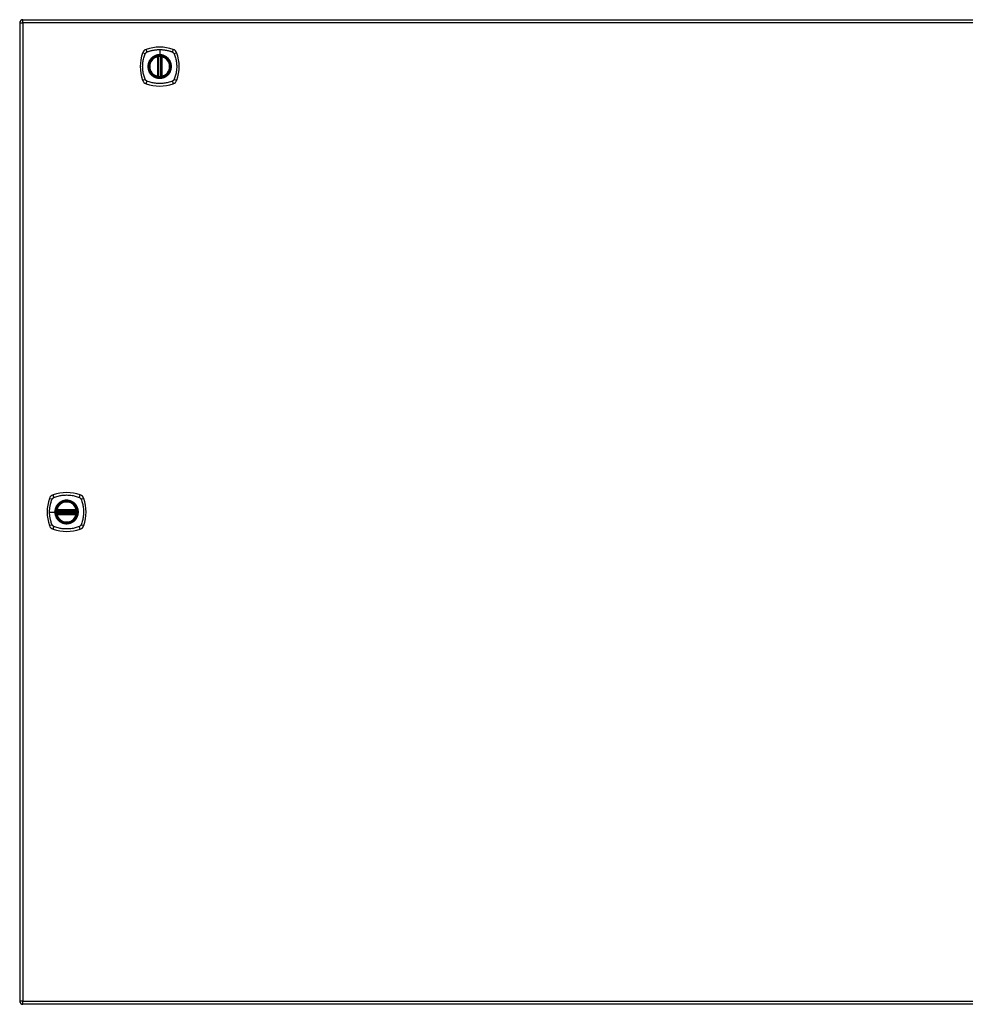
# Model space of a CAD drawing. Header units: inches. Extents: x 17 to 570, y 51 to 268.
# Tile 190 of 211: x 244 to 273, y 148 to 178. Entities that reach past the tile are written whole.
import ezdxf

# ---------------------------------------------------------------- set-up
doc = ezdxf.new("R2010")
doc.units = ezdxf.units.IN
doc.header["$MEASUREMENT"] = 0
doc.layers.add('Visible Edges(ANSI)', color=7, linetype='Continuous', lineweight=25)
doc.layers.add('Visible Tangent Edges(ANSI)', color=7, linetype='Continuous', lineweight=25)

msp = doc.modelspace()

# ---------------------------------------------------------------- linework, layer by layer
at = {"layer": 'Visible Edges(ANSI)'}
for p, q in [((243.992, 178.184), (243.992, 148.464)), ((244.091, 178.283), (303.696, 178.283)), ((248.182, 176.566), (248.182, 177.152)), ((248.202, 176.562), (248.202, 177.156)), ((248.281, 177.156), (248.281, 176.562)), ((248.301, 177.152), (248.301, 176.566)), ((245.119, 163.363), (245.712, 163.363)), ((245.123, 163.383), (245.708, 163.383)), ((245.712, 163.285), (245.119, 163.285)), ((245.708, 163.265), (245.123, 163.265)), ((303.696, 148.365), (244.091, 148.365))]:
    msp.add_line(p, q, dxfattribs=at)
at = {"layer": 'Visible Edges(ANSI)', "flags": 128}
for points in [[(248.213, 177.171), (248.211, 177.171), (248.21, 177.17), (248.208, 177.17), (248.207, 177.17), (248.205, 177.17), (248.204, 177.17), (248.202, 177.17), (248.201, 177.169), (248.199, 177.169), (248.198, 177.169), (248.197, 177.169), (248.196, 177.169), (248.194, 177.169), (248.193, 177.168), (248.192, 177.168), (248.192, 177.168), (248.191, 177.168), (248.19, 177.168), (248.19, 177.168), (248.189, 177.168), (248.189, 177.168), (248.189, 177.168), (248.188, 177.168), (248.188, 177.168)], [(248.295, 177.168), (248.295, 177.168), (248.295, 177.168), (248.294, 177.168), (248.294, 177.168), (248.293, 177.168), (248.293, 177.168), (248.292, 177.168), (248.291, 177.168), (248.291, 177.168), (248.29, 177.168), (248.289, 177.169), (248.287, 177.169), (248.286, 177.169), (248.285, 177.169), (248.284, 177.169), (248.282, 177.169), (248.281, 177.17), (248.28, 177.17), (248.278, 177.17), (248.276, 177.17), (248.275, 177.17), (248.273, 177.17), (248.272, 177.171), (248.27, 177.171)], [(248.188, 176.551), (248.188, 176.551), (248.189, 176.551), (248.189, 176.551), (248.189, 176.551), (248.19, 176.55), (248.19, 176.55), (248.191, 176.55), (248.192, 176.55), (248.192, 176.55), (248.193, 176.55), (248.194, 176.55), (248.196, 176.55), (248.197, 176.549), (248.198, 176.549), (248.199, 176.549), (248.201, 176.549), (248.202, 176.549), (248.204, 176.548), (248.205, 176.548), (248.207, 176.548), (248.208, 176.548), (248.21, 176.548), (248.211, 176.548), (248.213, 176.547)], [(248.27, 176.547), (248.272, 176.548), (248.273, 176.548), (248.275, 176.548), (248.276, 176.548), (248.278, 176.548), (248.28, 176.548), (248.281, 176.549), (248.282, 176.549), (248.284, 176.549), (248.285, 176.549), (248.286, 176.549), (248.287, 176.55), (248.289, 176.55), (248.29, 176.55), (248.291, 176.55), (248.291, 176.55), (248.292, 176.55), (248.293, 176.55), (248.293, 176.55), (248.294, 176.551), (248.294, 176.551), (248.295, 176.551), (248.295, 176.551), (248.295, 176.551)], [(245.107, 163.377), (245.107, 163.377), (245.107, 163.377), (245.107, 163.377), (245.107, 163.376), (245.107, 163.376), (245.107, 163.375), (245.107, 163.375), (245.107, 163.374), (245.106, 163.373), (245.106, 163.372), (245.106, 163.371), (245.106, 163.37), (245.106, 163.369), (245.106, 163.368), (245.105, 163.366), (245.105, 163.365), (245.105, 163.364), (245.105, 163.362), (245.105, 163.361), (245.105, 163.359), (245.104, 163.358), (245.104, 163.356), (245.104, 163.354), (245.104, 163.353)], [(245.727, 163.353), (245.727, 163.354), (245.727, 163.356), (245.727, 163.358), (245.727, 163.359), (245.726, 163.361), (245.726, 163.362), (245.726, 163.364), (245.726, 163.365), (245.726, 163.366), (245.725, 163.368), (245.725, 163.369), (245.725, 163.37), (245.725, 163.371), (245.725, 163.372), (245.725, 163.373), (245.725, 163.374), (245.724, 163.375), (245.724, 163.375), (245.724, 163.376), (245.724, 163.376), (245.724, 163.377), (245.724, 163.377), (245.724, 163.377), (245.724, 163.377)], [(245.104, 163.295), (245.104, 163.294), (245.104, 163.292), (245.104, 163.291), (245.105, 163.289), (245.105, 163.288), (245.105, 163.286), (245.105, 163.285), (245.105, 163.283), (245.105, 163.282), (245.106, 163.281), (245.106, 163.279), (245.106, 163.278), (245.106, 163.277), (245.106, 163.276), (245.106, 163.275), (245.107, 163.274), (245.107, 163.273), (245.107, 163.273), (245.107, 163.272), (245.107, 163.272), (245.107, 163.271), (245.107, 163.271), (245.107, 163.271), (245.107, 163.271)], [(245.724, 163.271), (245.724, 163.271), (245.724, 163.271), (245.724, 163.271), (245.724, 163.272), (245.724, 163.272), (245.724, 163.273), (245.724, 163.273), (245.725, 163.274), (245.725, 163.275), (245.725, 163.276), (245.725, 163.277), (245.725, 163.278), (245.725, 163.279), (245.725, 163.281), (245.726, 163.282), (245.726, 163.283), (245.726, 163.285), (245.726, 163.286), (245.726, 163.288), (245.727, 163.289), (245.727, 163.291), (245.727, 163.292), (245.727, 163.294), (245.727, 163.295)]]:
    msp.add_lwpolyline(points, dxfattribs=at)
at = {"layer": 'Visible Edges(ANSI)'}
for centre, radius in [((248.242, 176.859), 0.32), ((248.242, 176.859), 0.315), ((245.416, 163.324), 0.32), ((245.416, 163.324), 0.315)]:
    msp.add_circle(centre, radius, dxfattribs=at)
for centre, radius, start, end in [((244.091, 178.184), 0.099, 90, 180), ((248.242, 176.17), 1.28, 71.2278, 108.7722), ((248.931, 176.859), 1.28, 161.2278, 198.7722), ((247.887, 177.214), 0.177, 108.7722, 161.2278), ((248.242, 176.859), 0.313, 103.6344, 256.3656), ((248.242, 176.859), 0.313, 99.784, 103.6344), ((248.171, 177.152), 0.0118, 0, 103.6344), ((248.19, 177.156), 0.0118, 0, 99.784), ((248.242, 176.859), 0.313, 84.7499, 95.2501), ((248.293, 177.156), 0.0118, 80.216, 180), ((248.242, 176.859), 0.313, 76.3656, 80.216), ((248.313, 177.152), 0.0118, 76.3656, 180), ((248.242, 176.859), 0.313, 283.6344, 76.3656), ((248.596, 177.214), 0.177, 18.7722, 71.2278), ((247.553, 176.859), 1.28, 341.2278, 18.7722), ((248.171, 176.566), 0.0118, 256.3656, 0), ((248.242, 176.859), 0.313, 256.3656, 260.216), ((248.19, 176.562), 0.0118, 260.216, 0), ((248.242, 176.859), 0.313, 264.7499, 275.2501), ((248.293, 176.562), 0.0118, 180, 279.784), ((248.242, 176.859), 0.313, 279.784, 283.6344), ((248.313, 176.566), 0.0118, 180, 283.6344), ((247.887, 176.504), 0.177, 198.7722, 251.2278), ((248.242, 177.548), 1.28, 251.2278, 288.7722), ((248.596, 176.504), 0.177, 288.7722, 341.2278), ((246.105, 163.324), 1.28, 161.2278, 198.7722), ((245.061, 163.679), 0.177, 108.7722, 161.2278), ((245.416, 162.635), 1.28, 71.2278, 108.7722), ((245.77, 163.679), 0.177, 18.7722, 71.2278), ((244.727, 163.324), 1.28, 341.2278, 18.7722), ((245.416, 163.324), 0.313, 174.7499, 185.2501), ((245.416, 163.324), 0.313, 166.3656, 170.216), ((245.119, 163.375), 0.0118, 170.216, 270), ((245.416, 163.324), 0.313, 13.6344, 166.3656), ((245.123, 163.395), 0.0118, 166.3656, 270), ((245.708, 163.395), 0.0118, 270, 13.6344), ((245.712, 163.375), 0.0118, 270, 9.784), ((245.416, 163.324), 0.313, 9.784, 13.6344), ((245.416, 163.324), 0.313, 354.7499, 5.2501), ((245.119, 163.273), 0.0118, 90, 189.784), ((245.416, 163.324), 0.313, 189.784, 193.6344), ((245.123, 163.253), 0.0118, 90, 193.6344), ((245.416, 163.324), 0.313, 193.6344, 346.3656), ((245.708, 163.253), 0.0118, 346.3656, 90), ((245.712, 163.273), 0.0118, 350.216, 90), ((245.416, 163.324), 0.313, 346.3656, 350.216), ((245.061, 162.969), 0.177, 198.7722, 251.2278), ((245.416, 164.013), 1.28, 251.2278, 288.7722), ((245.77, 162.969), 0.177, 288.7722, 341.2278), ((244.091, 148.464), 0.099, 180, 270)]:
    msp.add_arc(centre, radius, start, end, dxfattribs=at)
at = {"layer": 'Visible Tangent Edges(ANSI)'}
for p, q in [((243.992, 178.184), (244.091, 178.184)), ((244.091, 178.184), (244.091, 178.283)), ((303.696, 178.184), (244.091, 178.184)), ((244.091, 178.184), (244.091, 148.464)), ((248.171, 177.152), (248.168, 177.163)), ((248.171, 177.152), (248.182, 177.152)), ((248.171, 177.152), (248.171, 176.566)), ((248.182, 177.152), (248.192, 177.152)), ((248.188, 177.168), (248.189, 177.162)), ((248.192, 177.156), (248.202, 177.156)), ((248.192, 176.566), (248.192, 177.152)), ((248.214, 177.159), (248.213, 177.171)), ((248.214, 176.559), (248.214, 177.159)), ((248.242, 177.376), (248.242, 177.216)), ((248.242, 177.211), (248.242, 177.216)), ((248.269, 177.159), (248.27, 177.171)), ((248.269, 177.159), (248.269, 176.559)), ((248.281, 177.156), (248.291, 177.156)), ((248.291, 177.152), (248.301, 177.152)), ((248.291, 177.152), (248.291, 176.566)), ((248.294, 177.162), (248.295, 177.168)), ((248.301, 177.152), (248.313, 177.152)), ((248.315, 177.163), (248.313, 177.152)), ((248.313, 176.566), (248.313, 177.152)), ((248.168, 176.555), (248.171, 176.566)), ((248.182, 176.566), (248.171, 176.566)), ((248.192, 176.566), (248.182, 176.566)), ((248.189, 176.557), (248.188, 176.551)), ((248.202, 176.562), (248.192, 176.562)), ((248.213, 176.547), (248.214, 176.559)), ((248.27, 176.547), (248.269, 176.559)), ((248.291, 176.562), (248.281, 176.562)), ((248.301, 176.566), (248.291, 176.566)), ((248.295, 176.551), (248.294, 176.557)), ((248.313, 176.566), (248.301, 176.566)), ((248.313, 176.566), (248.315, 176.555)), ((245.116, 163.352), (245.104, 163.353)), ((245.113, 163.376), (245.107, 163.377)), ((245.111, 163.398), (245.123, 163.395)), ((245.119, 163.363), (245.119, 163.374)), ((245.123, 163.383), (245.123, 163.395)), ((245.708, 163.395), (245.123, 163.395)), ((245.123, 163.373), (245.123, 163.383)), ((245.123, 163.373), (245.708, 163.373)), ((245.708, 163.395), (245.72, 163.398)), ((245.708, 163.395), (245.708, 163.383)), ((245.708, 163.383), (245.708, 163.373)), ((245.712, 163.374), (245.712, 163.363)), ((245.727, 163.353), (245.715, 163.352)), ((245.724, 163.377), (245.718, 163.376)), ((244.899, 163.324), (245.059, 163.324)), ((245.063, 163.324), (245.059, 163.324)), ((245.116, 163.297), (245.104, 163.295)), ((245.107, 163.271), (245.113, 163.272)), ((245.123, 163.253), (245.111, 163.25)), ((245.116, 163.352), (245.715, 163.352)), ((245.715, 163.297), (245.116, 163.297)), ((245.119, 163.275), (245.119, 163.285)), ((245.123, 163.265), (245.123, 163.275)), ((245.708, 163.275), (245.123, 163.275)), ((245.123, 163.253), (245.123, 163.265)), ((245.123, 163.253), (245.708, 163.253)), ((245.708, 163.275), (245.708, 163.265)), ((245.708, 163.265), (245.708, 163.253)), ((245.72, 163.25), (245.708, 163.253)), ((245.712, 163.285), (245.712, 163.275)), ((245.727, 163.295), (245.715, 163.297)), ((245.718, 163.272), (245.724, 163.271)), ((244.091, 148.464), (243.992, 148.464)), ((244.091, 148.365), (244.091, 148.464)), ((244.091, 148.464), (303.696, 148.464))]:
    msp.add_line(p, q, dxfattribs=at)
at = {"layer": 'Visible Tangent Edges(ANSI)', "flags": 128}
for points in [[(247.802, 176.471), (247.788, 176.504), (247.777, 176.535), (247.768, 176.566), (247.759, 176.598), (247.751, 176.63), (247.744, 176.662), (247.738, 176.695), (247.734, 176.727), (247.73, 176.76), (247.727, 176.793), (247.726, 176.826), (247.725, 176.859), (247.726, 176.892), (247.727, 176.925), (247.73, 176.958), (247.734, 176.991), (247.738, 177.023), (247.744, 177.056), (247.751, 177.088), (247.759, 177.12), (247.768, 177.152), (247.777, 177.183), (247.788, 177.214), (247.802, 177.248)], [(247.802, 177.248), (247.802, 177.249), (247.803, 177.25), (247.804, 177.252), (247.804, 177.253), (247.805, 177.255), (247.806, 177.256), (247.807, 177.257), (247.807, 177.259), (247.808, 177.26), (247.809, 177.261), (247.81, 177.262), (247.811, 177.264), (247.812, 177.265), (247.813, 177.266), (247.814, 177.267), (247.815, 177.269), (247.816, 177.27), (247.817, 177.271), (247.818, 177.272), (247.819, 177.273), (247.82, 177.275), (247.821, 177.276), (247.822, 177.277), (247.823, 177.278)], [(247.823, 177.278), (247.824, 177.279), (247.825, 177.28), (247.826, 177.281), (247.827, 177.282), (247.828, 177.283), (247.83, 177.284), (247.831, 177.285), (247.832, 177.286), (247.833, 177.287), (247.834, 177.288), (247.836, 177.289), (247.837, 177.29), (247.838, 177.291), (247.839, 177.291), (247.841, 177.292), (247.842, 177.293), (247.843, 177.294), (247.845, 177.295), (247.846, 177.295), (247.847, 177.296), (247.849, 177.297), (247.85, 177.298), (247.852, 177.298), (247.853, 177.299)], [(247.853, 177.299), (247.871, 177.307), (247.886, 177.313), (247.902, 177.318), (247.918, 177.323), (247.933, 177.328), (247.949, 177.333), (247.965, 177.337), (247.981, 177.342), (247.997, 177.346), (248.013, 177.35), (248.029, 177.353), (248.045, 177.356), (248.061, 177.359), (248.077, 177.362), (248.094, 177.365), (248.11, 177.367), (248.126, 177.369), (248.143, 177.371), (248.159, 177.372), (248.176, 177.374), (248.192, 177.374), (248.209, 177.375), (248.225, 177.376), (248.242, 177.376)], [(248.242, 177.211), (248.333, 177.199), (248.418, 177.164), (248.491, 177.108), (248.547, 177.035), (248.582, 176.95), (248.594, 176.859), (248.582, 176.768), (248.546, 176.683), (248.49, 176.61), (248.418, 176.554), (248.333, 176.519), (248.241, 176.507), (248.15, 176.519), (248.065, 176.554), (247.992, 176.61), (247.936, 176.683), (247.901, 176.768), (247.889, 176.859), (247.901, 176.951), (247.937, 177.036), (247.993, 177.108), (248.065, 177.164), (248.15, 177.199), (248.242, 177.211)], [(248.014, 177.134), (248.012, 177.132), (248.01, 177.13), (248.008, 177.128), (248.006, 177.126), (248.003, 177.125), (248.001, 177.123), (247.999, 177.121), (247.997, 177.119), (247.995, 177.117), (247.993, 177.115), (247.991, 177.113), (247.989, 177.111), (247.987, 177.109), (247.985, 177.107), (247.984, 177.105), (247.982, 177.103), (247.98, 177.101), (247.978, 177.099), (247.976, 177.097), (247.974, 177.095), (247.972, 177.093), (247.971, 177.091), (247.969, 177.089), (247.967, 177.087)], [(248.242, 177.216), (248.231, 177.216), (248.221, 177.215), (248.211, 177.215), (248.2, 177.214), (248.19, 177.212), (248.18, 177.211), (248.17, 177.209), (248.16, 177.206), (248.15, 177.204), (248.14, 177.201), (248.13, 177.198), (248.121, 177.195), (248.111, 177.191), (248.101, 177.187), (248.092, 177.183), (248.083, 177.179), (248.074, 177.174), (248.065, 177.169), (248.056, 177.164), (248.047, 177.158), (248.038, 177.152), (248.03, 177.146), (248.022, 177.14), (248.014, 177.134)], [(248.189, 177.162), (248.189, 177.162), (248.188, 177.162), (248.187, 177.163), (248.186, 177.163), (248.185, 177.163), (248.185, 177.164), (248.184, 177.164), (248.183, 177.164), (248.182, 177.164), (248.181, 177.164), (248.18, 177.164), (248.179, 177.164), (248.178, 177.164), (248.177, 177.164), (248.176, 177.164), (248.175, 177.164), (248.174, 177.164), (248.173, 177.164), (248.172, 177.164), (248.172, 177.164), (248.171, 177.164), (248.17, 177.164), (248.169, 177.164), (248.168, 177.163)], [(248.192, 177.156), (248.192, 177.156), (248.192, 177.156), (248.192, 177.157), (248.192, 177.157), (248.192, 177.157), (248.192, 177.158), (248.192, 177.158), (248.192, 177.158), (248.191, 177.158), (248.191, 177.159), (248.191, 177.159), (248.191, 177.159), (248.191, 177.159), (248.191, 177.159), (248.191, 177.16), (248.191, 177.16), (248.19, 177.16), (248.19, 177.16), (248.19, 177.161), (248.19, 177.161), (248.19, 177.161), (248.19, 177.161), (248.19, 177.161), (248.189, 177.162)], [(248.192, 177.152), (248.192, 177.152), (248.192, 177.152), (248.192, 177.152), (248.192, 177.153), (248.192, 177.153), (248.192, 177.153), (248.192, 177.153), (248.192, 177.153), (248.192, 177.153), (248.192, 177.154), (248.192, 177.154), (248.192, 177.154), (248.192, 177.154), (248.192, 177.154), (248.192, 177.154), (248.192, 177.155), (248.192, 177.155), (248.192, 177.155), (248.192, 177.155), (248.192, 177.155), (248.192, 177.155), (248.192, 177.156), (248.192, 177.156), (248.192, 177.156)], [(248.202, 177.156), (248.202, 177.156), (248.202, 177.156), (248.202, 177.156), (248.203, 177.156), (248.203, 177.156), (248.203, 177.156), (248.203, 177.156), (248.204, 177.156), (248.204, 177.157), (248.205, 177.157), (248.205, 177.157), (248.206, 177.157), (248.206, 177.157), (248.207, 177.157), (248.207, 177.158), (248.208, 177.158), (248.209, 177.158), (248.209, 177.158), (248.21, 177.158), (248.211, 177.158), (248.212, 177.159), (248.212, 177.159), (248.213, 177.159), (248.214, 177.159)], [(248.242, 177.376), (248.258, 177.376), (248.275, 177.375), (248.291, 177.374), (248.308, 177.374), (248.324, 177.372), (248.34, 177.371), (248.357, 177.369), (248.373, 177.367), (248.39, 177.365), (248.406, 177.362), (248.422, 177.359), (248.438, 177.356), (248.454, 177.353), (248.471, 177.35), (248.487, 177.346), (248.502, 177.342), (248.518, 177.337), (248.534, 177.333), (248.55, 177.328), (248.566, 177.323), (248.581, 177.318), (248.597, 177.313), (248.612, 177.307), (248.63, 177.299)], [(248.469, 177.134), (248.461, 177.14), (248.453, 177.146), (248.445, 177.152), (248.436, 177.158), (248.427, 177.164), (248.418, 177.169), (248.409, 177.174), (248.4, 177.179), (248.391, 177.183), (248.382, 177.187), (248.372, 177.191), (248.363, 177.195), (248.353, 177.198), (248.343, 177.201), (248.333, 177.204), (248.323, 177.207), (248.313, 177.209), (248.303, 177.211), (248.293, 177.212), (248.283, 177.214), (248.272, 177.215), (248.262, 177.215), (248.252, 177.216), (248.242, 177.216)], [(248.269, 177.159), (248.27, 177.159), (248.271, 177.159), (248.271, 177.159), (248.272, 177.158), (248.273, 177.158), (248.274, 177.158), (248.274, 177.158), (248.275, 177.158), (248.276, 177.158), (248.276, 177.157), (248.277, 177.157), (248.277, 177.157), (248.278, 177.157), (248.278, 177.157), (248.279, 177.157), (248.279, 177.156), (248.28, 177.156), (248.28, 177.156), (248.28, 177.156), (248.281, 177.156), (248.281, 177.156), (248.281, 177.156), (248.281, 177.156), (248.281, 177.156)], [(248.294, 177.162), (248.294, 177.161), (248.293, 177.161), (248.293, 177.161), (248.293, 177.161), (248.293, 177.161), (248.293, 177.16), (248.293, 177.16), (248.293, 177.16), (248.292, 177.16), (248.292, 177.159), (248.292, 177.159), (248.292, 177.159), (248.292, 177.159), (248.292, 177.159), (248.292, 177.158), (248.292, 177.158), (248.291, 177.158), (248.291, 177.158), (248.291, 177.157), (248.291, 177.157), (248.291, 177.157), (248.291, 177.156), (248.291, 177.156), (248.291, 177.156)], [(248.291, 177.156), (248.291, 177.156), (248.291, 177.156), (248.291, 177.155), (248.291, 177.155), (248.291, 177.155), (248.291, 177.155), (248.291, 177.155), (248.291, 177.155), (248.291, 177.154), (248.291, 177.154), (248.291, 177.154), (248.291, 177.154), (248.291, 177.154), (248.291, 177.154), (248.291, 177.153), (248.291, 177.153), (248.291, 177.153), (248.291, 177.153), (248.291, 177.153), (248.291, 177.153), (248.291, 177.152), (248.291, 177.152), (248.291, 177.152), (248.291, 177.152)], [(248.315, 177.163), (248.314, 177.164), (248.313, 177.164), (248.313, 177.164), (248.312, 177.164), (248.311, 177.164), (248.31, 177.164), (248.309, 177.164), (248.308, 177.164), (248.307, 177.164), (248.306, 177.164), (248.305, 177.164), (248.304, 177.164), (248.303, 177.164), (248.302, 177.164), (248.301, 177.164), (248.3, 177.164), (248.299, 177.164), (248.299, 177.164), (248.298, 177.163), (248.297, 177.163), (248.296, 177.163), (248.295, 177.162), (248.294, 177.162), (248.294, 177.162)], [(248.516, 177.087), (248.514, 177.089), (248.513, 177.091), (248.511, 177.093), (248.509, 177.095), (248.507, 177.097), (248.505, 177.099), (248.503, 177.101), (248.501, 177.103), (248.5, 177.105), (248.498, 177.107), (248.496, 177.109), (248.494, 177.111), (248.492, 177.113), (248.49, 177.115), (248.488, 177.117), (248.486, 177.119), (248.484, 177.121), (248.482, 177.123), (248.48, 177.125), (248.478, 177.126), (248.475, 177.128), (248.473, 177.13), (248.471, 177.132), (248.469, 177.134)], [(248.63, 177.299), (248.633, 177.298), (248.636, 177.296), (248.638, 177.295), (248.641, 177.293), (248.644, 177.292), (248.646, 177.29), (248.649, 177.288), (248.651, 177.286), (248.653, 177.284), (248.656, 177.282), (248.658, 177.28), (248.66, 177.278), (248.662, 177.276), (248.664, 177.273), (248.666, 177.271), (248.668, 177.269), (248.67, 177.266), (248.672, 177.264), (248.674, 177.261), (248.676, 177.259), (248.677, 177.256), (248.679, 177.253), (248.68, 177.25), (248.681, 177.248)], [(248.681, 177.248), (248.695, 177.214), (248.706, 177.183), (248.715, 177.152), (248.724, 177.12), (248.732, 177.088), (248.739, 177.056), (248.745, 177.023), (248.749, 176.991), (248.753, 176.958), (248.756, 176.925), (248.758, 176.892), (248.758, 176.859), (248.758, 176.826), (248.756, 176.793), (248.753, 176.76), (248.749, 176.727), (248.745, 176.695), (248.739, 176.662), (248.732, 176.63), (248.724, 176.598), (248.715, 176.566), (248.706, 176.535), (248.695, 176.504), (248.681, 176.471)], [(247.967, 177.087), (247.954, 177.071), (247.943, 177.054), (247.932, 177.036), (247.922, 177.018), (247.913, 176.999), (247.906, 176.98), (247.899, 176.961), (247.894, 176.941), (247.89, 176.921), (247.887, 176.9), (247.885, 176.88), (247.885, 176.859), (247.885, 176.838), (247.887, 176.818), (247.89, 176.797), (247.894, 176.777), (247.9, 176.757), (247.906, 176.738), (247.914, 176.719), (247.922, 176.7), (247.932, 176.682), (247.943, 176.664), (247.954, 176.648), (247.967, 176.632)], [(248.516, 176.632), (248.529, 176.648), (248.54, 176.665), (248.551, 176.682), (248.561, 176.7), (248.57, 176.719), (248.577, 176.738), (248.584, 176.758), (248.589, 176.778), (248.593, 176.798), (248.596, 176.818), (248.598, 176.838), (248.598, 176.859), (248.598, 176.88), (248.596, 176.9), (248.593, 176.921), (248.589, 176.941), (248.584, 176.961), (248.577, 176.98), (248.57, 176.999), (248.561, 177.018), (248.551, 177.036), (248.54, 177.054), (248.529, 177.071), (248.516, 177.087)], [(247.967, 176.632), (247.969, 176.629), (247.971, 176.627), (247.972, 176.625), (247.974, 176.623), (247.976, 176.621), (247.978, 176.619), (247.98, 176.617), (247.982, 176.615), (247.984, 176.613), (247.985, 176.611), (247.987, 176.609), (247.989, 176.607), (247.991, 176.605), (247.993, 176.603), (247.995, 176.601), (247.997, 176.599), (247.999, 176.597), (248.001, 176.595), (248.003, 176.594), (248.006, 176.592), (248.008, 176.59), (248.01, 176.588), (248.012, 176.586), (248.014, 176.585)], [(248.014, 176.585), (248.03, 176.572), (248.047, 176.56), (248.065, 176.549), (248.083, 176.54), (248.101, 176.531), (248.121, 176.523), (248.14, 176.517), (248.16, 176.512), (248.18, 176.508), (248.2, 176.505), (248.221, 176.503), (248.242, 176.502), (248.262, 176.503), (248.283, 176.505), (248.303, 176.508), (248.323, 176.512), (248.343, 176.517), (248.363, 176.524), (248.382, 176.531), (248.401, 176.54), (248.419, 176.549), (248.436, 176.56), (248.453, 176.572), (248.469, 176.585)], [(248.168, 176.555), (248.169, 176.555), (248.17, 176.555), (248.171, 176.554), (248.172, 176.554), (248.172, 176.554), (248.173, 176.554), (248.174, 176.554), (248.175, 176.554), (248.176, 176.554), (248.177, 176.554), (248.178, 176.554), (248.179, 176.554), (248.18, 176.554), (248.181, 176.554), (248.182, 176.554), (248.183, 176.554), (248.184, 176.555), (248.185, 176.555), (248.185, 176.555), (248.186, 176.555), (248.187, 176.556), (248.188, 176.556), (248.189, 176.556), (248.189, 176.557)], [(248.189, 176.557), (248.19, 176.557), (248.19, 176.557), (248.19, 176.557), (248.19, 176.557), (248.19, 176.558), (248.19, 176.558), (248.19, 176.558), (248.191, 176.558), (248.191, 176.559), (248.191, 176.559), (248.191, 176.559), (248.191, 176.559), (248.191, 176.559), (248.191, 176.56), (248.191, 176.56), (248.192, 176.56), (248.192, 176.56), (248.192, 176.561), (248.192, 176.561), (248.192, 176.561), (248.192, 176.562), (248.192, 176.562), (248.192, 176.562), (248.192, 176.562)], [(248.192, 176.562), (248.192, 176.562), (248.192, 176.563), (248.192, 176.563), (248.192, 176.563), (248.192, 176.563), (248.192, 176.563), (248.192, 176.564), (248.192, 176.564), (248.192, 176.564), (248.192, 176.564), (248.192, 176.564), (248.192, 176.564), (248.192, 176.565), (248.192, 176.565), (248.192, 176.565), (248.192, 176.565), (248.192, 176.565), (248.192, 176.565), (248.192, 176.566), (248.192, 176.566), (248.192, 176.566), (248.192, 176.566), (248.192, 176.566), (248.192, 176.566)], [(248.214, 176.559), (248.213, 176.559), (248.212, 176.56), (248.212, 176.56), (248.211, 176.56), (248.21, 176.56), (248.209, 176.56), (248.209, 176.56), (248.208, 176.561), (248.207, 176.561), (248.207, 176.561), (248.206, 176.561), (248.206, 176.561), (248.205, 176.561), (248.205, 176.562), (248.204, 176.562), (248.204, 176.562), (248.203, 176.562), (248.203, 176.562), (248.203, 176.562), (248.203, 176.562), (248.202, 176.562), (248.202, 176.562), (248.202, 176.562), (248.202, 176.562)], [(248.281, 176.562), (248.281, 176.562), (248.281, 176.562), (248.281, 176.562), (248.281, 176.562), (248.28, 176.562), (248.28, 176.562), (248.28, 176.562), (248.279, 176.562), (248.279, 176.562), (248.278, 176.562), (248.278, 176.561), (248.277, 176.561), (248.277, 176.561), (248.276, 176.561), (248.276, 176.561), (248.275, 176.561), (248.274, 176.56), (248.274, 176.56), (248.273, 176.56), (248.272, 176.56), (248.271, 176.56), (248.271, 176.56), (248.27, 176.559), (248.269, 176.559)], [(248.291, 176.566), (248.291, 176.566), (248.291, 176.566), (248.291, 176.566), (248.291, 176.566), (248.291, 176.566), (248.291, 176.565), (248.291, 176.565), (248.291, 176.565), (248.291, 176.565), (248.291, 176.565), (248.291, 176.565), (248.291, 176.564), (248.291, 176.564), (248.291, 176.564), (248.291, 176.564), (248.291, 176.564), (248.291, 176.564), (248.291, 176.563), (248.291, 176.563), (248.291, 176.563), (248.291, 176.563), (248.291, 176.563), (248.291, 176.562), (248.291, 176.562)], [(248.291, 176.562), (248.291, 176.562), (248.291, 176.562), (248.291, 176.562), (248.291, 176.561), (248.291, 176.561), (248.291, 176.561), (248.291, 176.56), (248.292, 176.56), (248.292, 176.56), (248.292, 176.56), (248.292, 176.559), (248.292, 176.559), (248.292, 176.559), (248.292, 176.559), (248.292, 176.559), (248.293, 176.558), (248.293, 176.558), (248.293, 176.558), (248.293, 176.558), (248.293, 176.557), (248.293, 176.557), (248.293, 176.557), (248.294, 176.557), (248.294, 176.557)], [(248.294, 176.557), (248.294, 176.556), (248.295, 176.556), (248.296, 176.556), (248.297, 176.555), (248.298, 176.555), (248.299, 176.555), (248.299, 176.555), (248.3, 176.554), (248.301, 176.554), (248.302, 176.554), (248.303, 176.554), (248.304, 176.554), (248.305, 176.554), (248.306, 176.554), (248.307, 176.554), (248.308, 176.554), (248.309, 176.554), (248.31, 176.554), (248.311, 176.554), (248.312, 176.554), (248.313, 176.554), (248.313, 176.555), (248.314, 176.555), (248.315, 176.555)], [(248.469, 176.585), (248.471, 176.586), (248.473, 176.588), (248.475, 176.59), (248.478, 176.592), (248.48, 176.594), (248.482, 176.595), (248.484, 176.597), (248.486, 176.599), (248.488, 176.601), (248.49, 176.603), (248.492, 176.605), (248.494, 176.607), (248.496, 176.609), (248.498, 176.611), (248.5, 176.613), (248.501, 176.615), (248.503, 176.617), (248.505, 176.619), (248.507, 176.621), (248.509, 176.623), (248.511, 176.625), (248.513, 176.627), (248.514, 176.629), (248.516, 176.632)], [(247.853, 176.419), (247.85, 176.421), (247.847, 176.422), (247.845, 176.423), (247.842, 176.425), (247.839, 176.427), (247.837, 176.428), (247.834, 176.43), (247.832, 176.432), (247.83, 176.434), (247.827, 176.436), (247.825, 176.438), (247.823, 176.44), (247.821, 176.443), (247.819, 176.445), (247.817, 176.447), (247.815, 176.45), (247.813, 176.452), (247.811, 176.455), (247.809, 176.457), (247.807, 176.46), (247.806, 176.462), (247.804, 176.465), (247.803, 176.468), (247.802, 176.471)], [(248.63, 176.419), (248.597, 176.405), (248.566, 176.395), (248.534, 176.385), (248.503, 176.377), (248.471, 176.369), (248.438, 176.362), (248.406, 176.356), (248.373, 176.351), (248.341, 176.347), (248.308, 176.345), (248.275, 176.343), (248.242, 176.343), (248.209, 176.343), (248.176, 176.345), (248.143, 176.347), (248.11, 176.351), (248.077, 176.356), (248.045, 176.362), (248.013, 176.369), (247.981, 176.376), (247.949, 176.385), (247.918, 176.395), (247.887, 176.405), (247.853, 176.419)], [(248.681, 176.471), (248.68, 176.468), (248.679, 176.465), (248.677, 176.462), (248.676, 176.46), (248.674, 176.457), (248.672, 176.455), (248.67, 176.452), (248.669, 176.45), (248.667, 176.447), (248.665, 176.445), (248.662, 176.443), (248.66, 176.44), (248.658, 176.438), (248.656, 176.436), (248.654, 176.434), (248.651, 176.432), (248.649, 176.43), (248.646, 176.429), (248.644, 176.427), (248.641, 176.425), (248.638, 176.424), (248.636, 176.422), (248.633, 176.421), (248.63, 176.419)], [(244.899, 163.324), (244.899, 163.341), (244.9, 163.357), (244.9, 163.374), (244.901, 163.39), (244.902, 163.407), (244.904, 163.423), (244.906, 163.439), (244.908, 163.456), (244.91, 163.472), (244.912, 163.488), (244.915, 163.505), (244.918, 163.521), (244.922, 163.537), (244.925, 163.553), (244.929, 163.569), (244.933, 163.585), (244.937, 163.601), (244.942, 163.617), (244.946, 163.632), (244.951, 163.648), (244.956, 163.664), (244.962, 163.679), (244.967, 163.695), (244.976, 163.713)], [(244.976, 163.713), (244.977, 163.715), (244.978, 163.718), (244.98, 163.721), (244.981, 163.724), (244.983, 163.726), (244.985, 163.729), (244.987, 163.731), (244.989, 163.734), (244.99, 163.736), (244.993, 163.738), (244.995, 163.741), (244.997, 163.743), (244.999, 163.745), (245.001, 163.747), (245.004, 163.749), (245.006, 163.751), (245.008, 163.753), (245.011, 163.755), (245.013, 163.756), (245.016, 163.758), (245.019, 163.76), (245.021, 163.761), (245.024, 163.763), (245.027, 163.764)], [(245.027, 163.764), (245.061, 163.778), (245.092, 163.788), (245.123, 163.798), (245.155, 163.807), (245.187, 163.815), (245.219, 163.821), (245.251, 163.827), (245.284, 163.832), (245.317, 163.836), (245.35, 163.839), (245.383, 163.84), (245.416, 163.841), (245.449, 163.84), (245.482, 163.839), (245.515, 163.836), (245.547, 163.832), (245.58, 163.827), (245.612, 163.821), (245.645, 163.815), (245.677, 163.807), (245.708, 163.798), (245.74, 163.788), (245.771, 163.778), (245.804, 163.764)], [(245.063, 163.324), (245.075, 163.415), (245.111, 163.5), (245.167, 163.574), (245.239, 163.629), (245.325, 163.664), (245.416, 163.676), (245.507, 163.664), (245.592, 163.629), (245.665, 163.573), (245.721, 163.5), (245.756, 163.415), (245.768, 163.324), (245.756, 163.233), (245.72, 163.148), (245.665, 163.075), (245.592, 163.019), (245.507, 162.984), (245.415, 162.972), (245.324, 162.984), (245.239, 163.019), (245.166, 163.075), (245.11, 163.148), (245.075, 163.233), (245.063, 163.324)], [(245.643, 163.599), (245.627, 163.611), (245.61, 163.623), (245.592, 163.634), (245.574, 163.643), (245.556, 163.652), (245.536, 163.66), (245.517, 163.666), (245.497, 163.671), (245.477, 163.676), (245.457, 163.679), (245.436, 163.68), (245.416, 163.681), (245.395, 163.68), (245.374, 163.679), (245.354, 163.676), (245.334, 163.671), (245.314, 163.666), (245.294, 163.66), (245.275, 163.652), (245.257, 163.643), (245.238, 163.634), (245.221, 163.623), (245.204, 163.611), (245.188, 163.599)], [(245.804, 163.764), (245.807, 163.763), (245.81, 163.761), (245.812, 163.76), (245.815, 163.758), (245.818, 163.757), (245.82, 163.755), (245.823, 163.753), (245.825, 163.751), (245.827, 163.749), (245.83, 163.747), (245.832, 163.745), (245.834, 163.743), (245.836, 163.741), (245.838, 163.738), (245.84, 163.736), (245.842, 163.734), (245.844, 163.731), (245.846, 163.729), (245.848, 163.726), (245.85, 163.724), (245.851, 163.721), (245.853, 163.718), (245.854, 163.715), (245.855, 163.713)], [(245.855, 163.713), (245.869, 163.679), (245.88, 163.648), (245.889, 163.617), (245.898, 163.585), (245.906, 163.553), (245.913, 163.521), (245.919, 163.489), (245.923, 163.456), (245.927, 163.423), (245.93, 163.39), (245.932, 163.357), (245.932, 163.324), (245.932, 163.291), (245.93, 163.258), (245.927, 163.225), (245.923, 163.193), (245.919, 163.16), (245.913, 163.128), (245.906, 163.095), (245.898, 163.063), (245.889, 163.032), (245.88, 163), (245.869, 162.969), (245.855, 162.936)], [(245.141, 163.552), (245.134, 163.544), (245.128, 163.535), (245.122, 163.527), (245.116, 163.519), (245.111, 163.51), (245.106, 163.501), (245.101, 163.492), (245.096, 163.483), (245.092, 163.474), (245.087, 163.464), (245.083, 163.455), (245.08, 163.445), (245.077, 163.435), (245.073, 163.426), (245.071, 163.416), (245.068, 163.406), (245.066, 163.396), (245.064, 163.386), (245.062, 163.375), (245.061, 163.365), (245.06, 163.355), (245.059, 163.345), (245.059, 163.334), (245.059, 163.324)], [(245.111, 163.398), (245.111, 163.397), (245.111, 163.396), (245.111, 163.395), (245.111, 163.394), (245.111, 163.393), (245.11, 163.392), (245.11, 163.391), (245.11, 163.39), (245.11, 163.389), (245.11, 163.388), (245.11, 163.387), (245.11, 163.387), (245.11, 163.386), (245.11, 163.385), (245.111, 163.384), (245.111, 163.383), (245.111, 163.382), (245.111, 163.381), (245.111, 163.38), (245.112, 163.379), (245.112, 163.379), (245.112, 163.378), (245.113, 163.377), (245.113, 163.376)], [(245.113, 163.376), (245.113, 163.376), (245.113, 163.376), (245.114, 163.376), (245.114, 163.376), (245.114, 163.376), (245.114, 163.375), (245.114, 163.375), (245.115, 163.375), (245.115, 163.375), (245.115, 163.375), (245.115, 163.375), (245.116, 163.375), (245.116, 163.374), (245.116, 163.374), (245.116, 163.374), (245.117, 163.374), (245.117, 163.374), (245.117, 163.374), (245.117, 163.374), (245.118, 163.374), (245.118, 163.374), (245.118, 163.374), (245.118, 163.374), (245.119, 163.374)], [(245.116, 163.352), (245.116, 163.352), (245.116, 163.353), (245.116, 163.354), (245.116, 163.355), (245.116, 163.355), (245.117, 163.356), (245.117, 163.357), (245.117, 163.358), (245.117, 163.358), (245.117, 163.359), (245.117, 163.359), (245.118, 163.36), (245.118, 163.361), (245.118, 163.361), (245.118, 163.361), (245.118, 163.362), (245.118, 163.362), (245.118, 163.363), (245.119, 163.363), (245.119, 163.363), (245.119, 163.363), (245.119, 163.363), (245.119, 163.363), (245.119, 163.363)], [(245.119, 163.374), (245.119, 163.374), (245.119, 163.374), (245.119, 163.374), (245.119, 163.374), (245.12, 163.374), (245.12, 163.373), (245.12, 163.373), (245.12, 163.373), (245.12, 163.373), (245.12, 163.373), (245.121, 163.373), (245.121, 163.373), (245.121, 163.373), (245.121, 163.373), (245.121, 163.373), (245.121, 163.373), (245.122, 163.373), (245.122, 163.373), (245.122, 163.373), (245.122, 163.373), (245.122, 163.373), (245.123, 163.373), (245.123, 163.373), (245.123, 163.373)], [(245.188, 163.599), (245.186, 163.597), (245.184, 163.595), (245.182, 163.593), (245.18, 163.592), (245.177, 163.59), (245.175, 163.588), (245.173, 163.586), (245.171, 163.584), (245.169, 163.582), (245.167, 163.58), (245.165, 163.578), (245.163, 163.576), (245.161, 163.574), (245.16, 163.572), (245.158, 163.57), (245.156, 163.568), (245.154, 163.566), (245.152, 163.564), (245.15, 163.562), (245.148, 163.56), (245.146, 163.558), (245.145, 163.556), (245.143, 163.554), (245.141, 163.552)], [(245.69, 163.552), (245.688, 163.554), (245.687, 163.556), (245.685, 163.558), (245.683, 163.56), (245.681, 163.562), (245.679, 163.564), (245.677, 163.566), (245.675, 163.568), (245.674, 163.57), (245.672, 163.572), (245.67, 163.574), (245.668, 163.576), (245.666, 163.578), (245.664, 163.58), (245.662, 163.582), (245.66, 163.584), (245.658, 163.586), (245.656, 163.588), (245.654, 163.59), (245.652, 163.591), (245.649, 163.593), (245.647, 163.595), (245.645, 163.597), (245.643, 163.599)], [(245.69, 163.097), (245.703, 163.113), (245.714, 163.13), (245.725, 163.147), (245.735, 163.165), (245.744, 163.184), (245.751, 163.203), (245.758, 163.223), (245.763, 163.243), (245.767, 163.263), (245.77, 163.283), (245.772, 163.304), (245.772, 163.324), (245.772, 163.345), (245.77, 163.365), (245.767, 163.386), (245.763, 163.406), (245.758, 163.426), (245.751, 163.445), (245.743, 163.465), (245.735, 163.483), (245.725, 163.501), (245.714, 163.519), (245.703, 163.536), (245.69, 163.552)], [(245.708, 163.373), (245.708, 163.373), (245.709, 163.373), (245.709, 163.373), (245.709, 163.373), (245.709, 163.373), (245.709, 163.373), (245.709, 163.373), (245.71, 163.373), (245.71, 163.373), (245.71, 163.373), (245.71, 163.373), (245.71, 163.373), (245.71, 163.373), (245.711, 163.373), (245.711, 163.373), (245.711, 163.373), (245.711, 163.373), (245.711, 163.373), (245.711, 163.374), (245.712, 163.374), (245.712, 163.374), (245.712, 163.374), (245.712, 163.374), (245.712, 163.374)], [(245.712, 163.374), (245.713, 163.374), (245.713, 163.374), (245.713, 163.374), (245.713, 163.374), (245.714, 163.374), (245.714, 163.374), (245.714, 163.374), (245.714, 163.374), (245.715, 163.374), (245.715, 163.374), (245.715, 163.374), (245.715, 163.375), (245.716, 163.375), (245.716, 163.375), (245.716, 163.375), (245.716, 163.375), (245.717, 163.375), (245.717, 163.375), (245.717, 163.376), (245.717, 163.376), (245.717, 163.376), (245.718, 163.376), (245.718, 163.376), (245.718, 163.376)], [(245.712, 163.363), (245.712, 163.363), (245.712, 163.363), (245.712, 163.363), (245.712, 163.363), (245.713, 163.363), (245.713, 163.363), (245.713, 163.362), (245.713, 163.362), (245.713, 163.361), (245.713, 163.361), (245.713, 163.361), (245.713, 163.36), (245.714, 163.359), (245.714, 163.359), (245.714, 163.358), (245.714, 163.358), (245.714, 163.357), (245.714, 163.356), (245.715, 163.355), (245.715, 163.355), (245.715, 163.354), (245.715, 163.353), (245.715, 163.352), (245.715, 163.352)], [(245.718, 163.376), (245.718, 163.377), (245.719, 163.378), (245.719, 163.379), (245.719, 163.379), (245.72, 163.38), (245.72, 163.381), (245.72, 163.382), (245.72, 163.383), (245.72, 163.384), (245.721, 163.385), (245.721, 163.386), (245.721, 163.387), (245.721, 163.387), (245.721, 163.388), (245.721, 163.389), (245.721, 163.39), (245.721, 163.391), (245.721, 163.392), (245.721, 163.393), (245.72, 163.394), (245.72, 163.395), (245.72, 163.396), (245.72, 163.397), (245.72, 163.398)], [(244.976, 162.936), (244.967, 162.954), (244.962, 162.969), (244.956, 162.985), (244.951, 163), (244.946, 163.016), (244.942, 163.032), (244.937, 163.047), (244.933, 163.063), (244.929, 163.079), (244.925, 163.095), (244.922, 163.111), (244.918, 163.127), (244.915, 163.144), (244.912, 163.16), (244.91, 163.176), (244.908, 163.193), (244.906, 163.209), (244.904, 163.225), (244.902, 163.242), (244.901, 163.258), (244.9, 163.275), (244.9, 163.291), (244.899, 163.308), (244.899, 163.324)], [(245.059, 163.324), (245.059, 163.314), (245.059, 163.304), (245.06, 163.293), (245.061, 163.283), (245.062, 163.273), (245.064, 163.263), (245.066, 163.253), (245.068, 163.242), (245.071, 163.232), (245.073, 163.223), (245.077, 163.213), (245.08, 163.203), (245.084, 163.193), (245.087, 163.184), (245.092, 163.175), (245.096, 163.165), (245.101, 163.156), (245.106, 163.147), (245.111, 163.138), (245.117, 163.13), (245.122, 163.121), (245.128, 163.113), (245.134, 163.105), (245.141, 163.097)], [(245.113, 163.272), (245.113, 163.271), (245.112, 163.27), (245.112, 163.27), (245.112, 163.269), (245.111, 163.268), (245.111, 163.267), (245.111, 163.266), (245.111, 163.265), (245.111, 163.264), (245.11, 163.264), (245.11, 163.263), (245.11, 163.262), (245.11, 163.261), (245.11, 163.26), (245.11, 163.259), (245.11, 163.258), (245.11, 163.257), (245.11, 163.256), (245.111, 163.255), (245.111, 163.254), (245.111, 163.253), (245.111, 163.252), (245.111, 163.251), (245.111, 163.25)], [(245.119, 163.275), (245.118, 163.275), (245.118, 163.275), (245.118, 163.274), (245.118, 163.274), (245.117, 163.274), (245.117, 163.274), (245.117, 163.274), (245.117, 163.274), (245.116, 163.274), (245.116, 163.274), (245.116, 163.274), (245.116, 163.274), (245.115, 163.274), (245.115, 163.273), (245.115, 163.273), (245.115, 163.273), (245.114, 163.273), (245.114, 163.273), (245.114, 163.273), (245.114, 163.273), (245.114, 163.272), (245.113, 163.272), (245.113, 163.272), (245.113, 163.272)], [(245.119, 163.285), (245.119, 163.285), (245.119, 163.285), (245.119, 163.285), (245.119, 163.285), (245.119, 163.285), (245.118, 163.286), (245.118, 163.286), (245.118, 163.286), (245.118, 163.287), (245.118, 163.287), (245.118, 163.288), (245.118, 163.288), (245.117, 163.289), (245.117, 163.289), (245.117, 163.29), (245.117, 163.291), (245.117, 163.291), (245.117, 163.292), (245.116, 163.293), (245.116, 163.294), (245.116, 163.294), (245.116, 163.295), (245.116, 163.296), (245.116, 163.297)], [(245.123, 163.275), (245.123, 163.275), (245.123, 163.275), (245.122, 163.275), (245.122, 163.275), (245.122, 163.275), (245.122, 163.275), (245.122, 163.275), (245.121, 163.275), (245.121, 163.275), (245.121, 163.275), (245.121, 163.275), (245.121, 163.275), (245.121, 163.275), (245.12, 163.275), (245.12, 163.275), (245.12, 163.275), (245.12, 163.275), (245.12, 163.275), (245.12, 163.275), (245.119, 163.275), (245.119, 163.275), (245.119, 163.275), (245.119, 163.275), (245.119, 163.275)], [(245.141, 163.097), (245.143, 163.094), (245.145, 163.092), (245.146, 163.09), (245.148, 163.088), (245.15, 163.086), (245.152, 163.084), (245.154, 163.082), (245.156, 163.08), (245.158, 163.078), (245.159, 163.076), (245.161, 163.074), (245.163, 163.072), (245.165, 163.07), (245.167, 163.068), (245.169, 163.066), (245.171, 163.064), (245.173, 163.062), (245.175, 163.06), (245.177, 163.059), (245.18, 163.057), (245.182, 163.055), (245.184, 163.053), (245.186, 163.051), (245.188, 163.05)], [(245.643, 163.05), (245.645, 163.051), (245.647, 163.053), (245.649, 163.055), (245.652, 163.057), (245.654, 163.059), (245.656, 163.06), (245.658, 163.062), (245.66, 163.064), (245.662, 163.066), (245.664, 163.068), (245.666, 163.07), (245.668, 163.072), (245.67, 163.074), (245.672, 163.076), (245.674, 163.078), (245.675, 163.08), (245.677, 163.082), (245.679, 163.084), (245.681, 163.086), (245.683, 163.088), (245.685, 163.09), (245.687, 163.092), (245.688, 163.094), (245.69, 163.097)], [(245.712, 163.275), (245.712, 163.275), (245.712, 163.275), (245.712, 163.275), (245.712, 163.275), (245.711, 163.275), (245.711, 163.275), (245.711, 163.275), (245.711, 163.275), (245.711, 163.275), (245.711, 163.275), (245.71, 163.275), (245.71, 163.275), (245.71, 163.275), (245.71, 163.275), (245.71, 163.275), (245.71, 163.275), (245.709, 163.275), (245.709, 163.275), (245.709, 163.275), (245.709, 163.275), (245.709, 163.275), (245.709, 163.275), (245.708, 163.275), (245.708, 163.275)], [(245.715, 163.297), (245.715, 163.296), (245.715, 163.295), (245.715, 163.294), (245.715, 163.294), (245.715, 163.293), (245.714, 163.292), (245.714, 163.291), (245.714, 163.291), (245.714, 163.29), (245.714, 163.289), (245.714, 163.289), (245.713, 163.288), (245.713, 163.288), (245.713, 163.287), (245.713, 163.287), (245.713, 163.286), (245.713, 163.286), (245.713, 163.286), (245.713, 163.285), (245.712, 163.285), (245.712, 163.285), (245.712, 163.285), (245.712, 163.285), (245.712, 163.285)], [(245.718, 163.272), (245.718, 163.272), (245.718, 163.272), (245.717, 163.272), (245.717, 163.273), (245.717, 163.273), (245.717, 163.273), (245.717, 163.273), (245.716, 163.273), (245.716, 163.273), (245.716, 163.273), (245.716, 163.274), (245.715, 163.274), (245.715, 163.274), (245.715, 163.274), (245.715, 163.274), (245.714, 163.274), (245.714, 163.274), (245.714, 163.274), (245.714, 163.274), (245.713, 163.274), (245.713, 163.274), (245.713, 163.275), (245.713, 163.275), (245.712, 163.275)], [(245.72, 163.25), (245.72, 163.251), (245.72, 163.252), (245.72, 163.253), (245.72, 163.254), (245.721, 163.255), (245.721, 163.256), (245.721, 163.257), (245.721, 163.258), (245.721, 163.259), (245.721, 163.26), (245.721, 163.261), (245.721, 163.262), (245.721, 163.263), (245.721, 163.264), (245.72, 163.264), (245.72, 163.265), (245.72, 163.266), (245.72, 163.267), (245.72, 163.268), (245.719, 163.269), (245.719, 163.27), (245.719, 163.27), (245.718, 163.271), (245.718, 163.272)], [(244.997, 162.905), (244.996, 162.906), (244.995, 162.908), (244.994, 162.909), (244.993, 162.91), (244.992, 162.911), (244.991, 162.912), (244.99, 162.913), (244.989, 162.915), (244.988, 162.916), (244.987, 162.917), (244.986, 162.918), (244.985, 162.919), (244.984, 162.921), (244.983, 162.922), (244.982, 162.923), (244.982, 162.925), (244.981, 162.926), (244.98, 162.927), (244.979, 162.929), (244.978, 162.93), (244.978, 162.931), (244.977, 162.933), (244.976, 162.934), (244.976, 162.936)], [(245.027, 162.884), (245.026, 162.885), (245.024, 162.886), (245.023, 162.886), (245.021, 162.887), (245.02, 162.888), (245.019, 162.888), (245.017, 162.889), (245.016, 162.89), (245.015, 162.891), (245.014, 162.892), (245.012, 162.893), (245.011, 162.893), (245.01, 162.894), (245.008, 162.895), (245.007, 162.896), (245.006, 162.897), (245.005, 162.898), (245.004, 162.899), (245.002, 162.9), (245.001, 162.901), (245, 162.902), (244.999, 162.903), (244.998, 162.904), (244.997, 162.905)], [(245.804, 162.884), (245.771, 162.87), (245.74, 162.86), (245.708, 162.85), (245.677, 162.842), (245.645, 162.834), (245.612, 162.827), (245.58, 162.821), (245.547, 162.816), (245.515, 162.812), (245.482, 162.81), (245.449, 162.808), (245.416, 162.808), (245.383, 162.808), (245.35, 162.81), (245.317, 162.812), (245.284, 162.816), (245.251, 162.821), (245.219, 162.827), (245.187, 162.834), (245.155, 162.841), (245.123, 162.85), (245.092, 162.86), (245.061, 162.87), (245.027, 162.884)], [(245.188, 163.05), (245.204, 163.037), (245.221, 163.025), (245.239, 163.014), (245.257, 163.005), (245.275, 162.996), (245.295, 162.988), (245.314, 162.982), (245.334, 162.977), (245.354, 162.973), (245.374, 162.97), (245.395, 162.968), (245.416, 162.967), (245.436, 162.968), (245.457, 162.97), (245.477, 162.973), (245.497, 162.977), (245.517, 162.982), (245.537, 162.989), (245.556, 162.996), (245.575, 163.005), (245.593, 163.014), (245.61, 163.025), (245.627, 163.037), (245.643, 163.05)], [(245.855, 162.936), (245.854, 162.933), (245.853, 162.93), (245.851, 162.927), (245.85, 162.925), (245.848, 162.922), (245.846, 162.92), (245.844, 162.917), (245.843, 162.915), (245.841, 162.912), (245.839, 162.91), (245.836, 162.908), (245.834, 162.905), (245.832, 162.903), (245.83, 162.901), (245.827, 162.899), (245.825, 162.897), (245.823, 162.895), (245.82, 162.893), (245.818, 162.892), (245.815, 162.89), (245.812, 162.888), (245.81, 162.887), (245.807, 162.886), (245.804, 162.884)]]:
    msp.add_lwpolyline(points, dxfattribs=at)
at = {"layer": 'Visible Tangent Edges(ANSI)'}
for centre, radius in [((248.242, 176.859), 0.346), ((248.242, 176.859), 0.342), ((248.242, 176.859), 0.325), ((248.242, 176.859), 0.324), ((245.416, 163.324), 0.346), ((245.416, 163.324), 0.342), ((245.416, 163.324), 0.325), ((245.416, 163.324), 0.324)]:
    msp.add_circle(centre, radius, dxfattribs=at)
for centre, start, end in [((248.242, 176.859), 103.6344, 256.3656), ((248.242, 176.859), 84.7499, 95.2501), ((248.242, 176.859), 283.6344, 76.3656), ((248.242, 176.859), 264.7499, 275.2501), ((245.416, 163.324), 13.6344, 166.3656), ((245.416, 163.324), 174.7499, 185.2501), ((245.416, 163.324), 193.6344, 346.3656), ((245.416, 163.324), 354.7499, 5.2501)]:
    msp.add_arc(centre, 0.301, start, end, dxfattribs=at)
for centre, major_axis, ratio, start_param, end_param in [((247.829, 177.233), (-0.112, 0.037), 0.042597, 4.975842, 6.113112), ((247.867, 177.271), (-0.037, 0.112), 0.042597, 0.170073, 1.307344), ((248.188, 177.167), (-0.00893, -0.00773), 0.431674, 0, 1.315955), ((248.194, 177.156), (-0.0116, -0.0021), 0.025638, 4.856604, 6.283185), ((248.289, 177.156), (0.0116, -0.0021), 0.025638, 0, 1.426581), ((248.295, 177.167), (0.00893, -0.00773), 0.431674, 4.96723, 6.283185), ((248.616, 177.271), (0.037, 0.112), 0.042597, 4.975842, 6.113112), ((248.654, 177.233), (0.112, 0.037), 0.042597, 0.170073, 1.307344), ((248.188, 176.551), (-0.00893, 0.00773), 0.431674, 4.96723, 6.283185), ((248.194, 176.562), (-0.0116, 0.0021), 0.025638, 0, 1.426581), ((248.289, 176.562), (0.0116, 0.0021), 0.025638, 4.856604, 6.283185), ((248.295, 176.551), (0.00893, 0.00773), 0.431674, 0, 1.315955), ((247.829, 176.485), (-0.112, -0.037), 0.042597, 0.170073, 1.307344), ((247.867, 176.447), (-0.037, -0.112), 0.042597, 4.975842, 6.113112), ((248.616, 176.447), (0.037, -0.112), 0.042597, 0.170073, 1.307344), ((248.654, 176.485), (0.112, -0.037), 0.042597, 4.975842, 6.113112), ((245.003, 163.698), (-0.112, 0.037), 0.042597, 4.975842, 6.113112), ((245.041, 163.736), (-0.037, 0.112), 0.042597, 0.170073, 1.307344), ((245.79, 163.736), (0.037, 0.112), 0.042597, 4.975842, 6.113112), ((245.828, 163.698), (0.112, 0.037), 0.042597, 0.170073, 1.307344), ((245.107, 163.377), (0.00773, 0.00893), 0.431674, 4.96723, 6.283185), ((245.119, 163.372), (0.0021, 0.0116), 0.025638, 0, 1.426581), ((245.712, 163.372), (-0.0021, 0.0116), 0.025638, 4.856604, 6.283185), ((245.724, 163.377), (-0.00773, 0.00893), 0.431674, 0, 1.315955), ((245.107, 163.271), (0.00773, -0.00893), 0.431674, 0, 1.315955), ((245.119, 163.276), (0.0021, -0.0116), 0.025638, 4.856604, 6.283185), ((245.712, 163.276), (-0.0021, -0.0116), 0.025638, 0, 1.426581), ((245.724, 163.271), (-0.00773, -0.00893), 0.431674, 4.96723, 6.283185), ((245.003, 162.95), (-0.112, -0.037), 0.042597, 0.170073, 1.307344), ((245.041, 162.912), (-0.037, -0.112), 0.042597, 4.975842, 6.113112), ((245.79, 162.912), (0.037, -0.112), 0.042597, 0.170073, 1.307344), ((245.828, 162.95), (0.112, -0.037), 0.042597, 4.975842, 6.113112)]:
    msp.add_ellipse(centre, major_axis=major_axis, ratio=ratio, start_param=start_param, end_param=end_param, dxfattribs=at)

doc.saveas('drawing.dxf')
